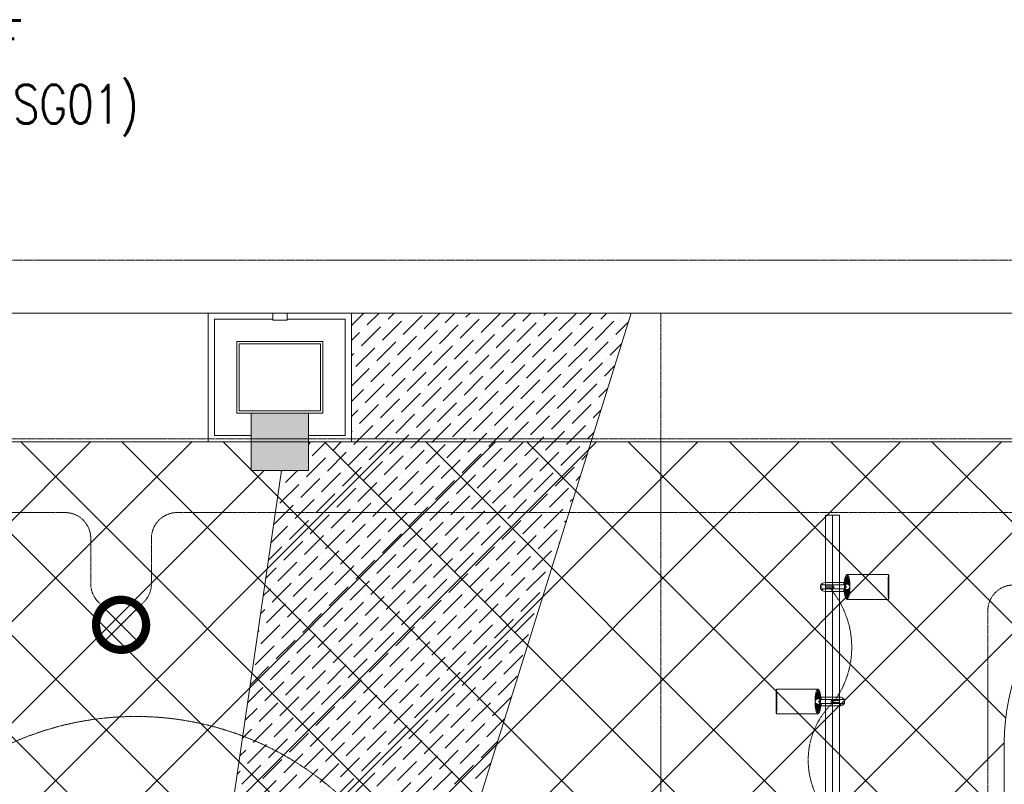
# Model space of a CAD drawing. Header units: millimetres. Extents: x 48523 to 84492, y -23473 to 14877.
# Tile 68 of 69: x 61011 to 64450, y 12184 to 14854. Entities that reach past the tile are written whole.
import ezdxf
from ezdxf import colors
from ezdxf.entities.mleader import LeaderData, LeaderLine
from ezdxf.math import Vec2, Vec3

# ---------------------------------------------------------------- set-up
doc = ezdxf.new("R2010")
doc.units = ezdxf.units.MM
doc.header["$MEASUREMENT"] = 0
doc.linetypes.add('HIDDENX2', pattern=[0.75, 0.5, -0.25])
doc.linetypes.add('RCP XREF$0$( Hidden )', pattern=[0.375, 0.25, -0.125])
doc.layers.get('0').update_dxf_attribs({"lineweight": 5})
doc.layers.add('A-LIGHT', color=1, linetype='Continuous', lineweight=5)
for name, color, linetype, lineweight, true_color in [('M-MEP-ELLG-CABLE', 7, 'HIDDENX2', 15, 0x055f91), ('M-MEP-ELLG-LIGHT', 5, 'Continuous', 15, 0x0000ff), ('RCP XREF$0$A-BULKHEAD', 9, 'Continuous', 0, 0x808080), ('RCP XREF$0$A-CEILING-01', 9, 'Continuous', 0, 0x808080), ('RCP XREF$0$A-CELING ELEMENT', 9, 'Continuous', 0, 0x808080), ('RCP XREF$0$A-CLMN P', 9, 'Continuous', 0, 0x808080), ('RCP XREF$0$A-FLOORING', 9, 'Continuous', 0, 0x808080), ('RCP XREF$0$A-Wall & Column', 9, 'Continuous', 0, 0x808080), ('RCP XREF$0$Column', 9, 'Continuous', 0, 0x808080), ('RCP XREF$0$XR-CP-DS$0$Level 24', 9, 'Continuous', 0, 0x808080)]:
    doc.layers.add(name, color=color, linetype=linetype, lineweight=lineweight, true_color=true_color)
doc.layers.add('T-Tags', color=7, linetype='Continuous')
doc.styles.add('SSP_Note', font='romans.shx', dxfattribs={"width": 0.8})

# ---------------------------------------------------------------- blocks, each defined once
blk = doc.blocks.new('RCP XREF')
at = {"layer": 'RCP XREF$0$A-Wall & Column', "lineweight": 0, "true_color": 0x808080}
h = blk.add_hatch(color=8, dxfattribs=at)
h.dxf.hatch_style = 1
h.paths.add_polyline_path([(11820, 13280), (12020, 13280), (12020, 13480), (11820, 13480)])
at = {"layer": 'RCP XREF$0$A-BULKHEAD', "color": 8, "lineweight": 0, "ltscale": 5, "true_color": 0x808080}
blk.add_line((14450, 9620), (14450, 12330), dxfattribs=at)
blk.add_arc((15200, 12330), 750, 90, 180, dxfattribs=at)
at = {"layer": 'RCP XREF$0$A-CEILING-01', "color": 8, "linetype": 'Continuous', "lineweight": 0, "true_color": 0x808080}
for p, q in [((1148.7, 3270), (11258.7, 13380)), ((1502.2, 3270), (11612.2, 13380)), ((2209.3, 3270), (12319.3, 13380)), ((2562.9, 3270), (12672.9, 13380)), ((2916.4, 3270), (13026.4, 13380)), ((4273.6, 3920), (13733.6, 13380)), ((4980.7, 3920), (14440.7, 13380)), ((5334.2, 3920), (14794.2, 13380)), ((5687.8, 3920), (15147.8, 13380)), ((6030, 6030), (13380, 13380)), ((14450, 8884.5), (9954.5, 13380)), ((14450, 9238.1), (10308.1, 13380)), ((14450, 9591.6), (10661.6, 13380)), ((14450, 9945.2), (11015.2, 13380)), ((14450, 10298.7), (11368.7, 13380)), ((11820, 13282.3), (11722.3, 13380)), ((12001.3, 11294.2), (14087.1, 13380)), ((14450, 11005.8), (12075.8, 13380)), ((14450, 11359.4), (12429.4, 13380)), ((14450, 11713), (12783, 13380)), ((14450, 12066.5), (13136.5, 13380)), ((14454.9, 12415.2), (13490.1, 13380)), ((14539.1, 12684.5), (13843.6, 13380)), ((14693.8, 12883.4), (14197.2, 13380)), ((1855.8, 3270), (11865.8, 13280)), ((14450, 10652.3), (11822.3, 13280)), ((6041.3, 3920), (14450, 12328.7))]:
    blk.add_line(p, q, dxfattribs=at)
at = {"layer": 'RCP XREF$0$A-CEILING-01', "color": 8, "lineweight": 0, "true_color": 0x808080}
for p, q in [((11820, 13380), (6090, 13380)), ((11820, 13280), (11820, 13380)), ((17350, 13380), (12020, 13380)), ((12020, 13380), (12020, 13280)), ((12020, 13280), (11820, 13280)), ((14450, 9620), (14450, 12330))]:
    blk.add_line(p, q, dxfattribs=at)
blk.add_arc((15200, 12330), 750, 90, 180, dxfattribs=at)
at = {"layer": 'RCP XREF$0$A-CELING ELEMENT', "color": 8, "linetype": 'RCP XREF$0$( Hidden )', "lineweight": 0, "ltscale": 10, "true_color": 0x808080}
for p, q in [((4048, 13830), (13250, 13830)), ((13250, 13830), (13250, 9188.2))]:
    blk.add_line(p, q, dxfattribs=at)
at = {"layer": 'RCP XREF$0$A-CELING ELEMENT', "color": 8, "lineweight": 0, "true_color": 0x808080}
for p, q in [((11619.3, 8927.6), (13146.8, 13830)), ((11300.2, 8999.2), (11925.2, 13280))]:
    blk.add_line(p, q, dxfattribs=at)
at = {"layer": 'RCP XREF$0$A-CELING ELEMENT', "color": 8, "linetype": 'Continuous', "lineweight": 0, "true_color": 0x808080, "transparency": 33554687}
for p, q in [((12170, 13786.6), (12213.4, 13830)), ((12225.1, 13788.6), (12266.5, 13830)), ((12298, 13808.5), (12319.5, 13830)), ((12370.9, 13828.4), (12372.5, 13830)), ((12423.9, 13775.3), (12478.6, 13830)), ((12496.9, 13795.2), (12531.6, 13830)), ((12569.8, 13815.1), (12584.7, 13830)), ((12622.8, 13762.1), (12689.1, 13828.4)), ((12695.7, 13782), (12743.8, 13830)), ((12768.7, 13801.8), (12796.8, 13830)), ((12841.6, 13821.7), (12849.8, 13830)), ((12894.6, 13768.7), (12955.9, 13830)), ((12901.2, 13828.4), (12901.2, 13828.4)), ((12967.5, 13788.6), (13008.9, 13830)), ((13040.4, 13808.5), (13062, 13830)), ((13113.4, 13828.4), (13115, 13830)), ((12278.1, 13735.6), (12344.4, 13801.8)), ((12284.7, 13795.2), (12284.7, 13795.2)), ((12351, 13755.4), (12417.3, 13821.7)), ((12357.6, 13815.1), (12357.6, 13815.1)), ((12477, 13722.3), (12543.3, 13788.6)), ((12549.9, 13742.2), (12616.2, 13808.5)), ((12556.5, 13801.8), (12556.5, 13801.8)), ((12629.4, 13821.7), (12629.4, 13821.7)), ((12748.8, 13728.9), (12815.1, 13795.2)), ((12755.4, 13788.6), (12755.4, 13788.6)), ((12821.7, 13748.8), (12888, 13815.1)), ((12828.3, 13808.5), (12828.3, 13808.5)), ((13020.6, 13735.6), (13086.9, 13801.8)), ((13027.2, 13795.2), (13027.2, 13795.2)), ((13093.5, 13755.4), (13137.2, 13799.2)), ((13100.1, 13815.1), (13100.1, 13815.1)), ((12170, 13733.5), (12198.6, 13762.1)), ((12205.2, 13715.7), (12271.5, 13782)), ((12211.8, 13775.3), (12211.8, 13775.3)), ((12404.1, 13702.4), (12470.3, 13768.7)), ((12410.7, 13762.1), (12410.7, 13762.1)), ((12483.6, 13782), (12483.6, 13782)), ((12602.9, 13689.2), (12669.2, 13755.4)), ((12675.8, 13709), (12742.1, 13775.3)), ((12682.5, 13768.7), (12682.5, 13768.7)), ((12874.7, 13695.8), (12941, 13762.1)), ((12881.4, 13755.4), (12881.4, 13755.4)), ((12947.6, 13715.7), (13013.9, 13782)), ((12954.3, 13775.3), (12954.3, 13775.3)), ((12258.2, 13662.6), (12324.5, 13728.9)), ((12264.8, 13722.3), (12264.8, 13722.3)), ((12331.1, 13682.5), (12397.4, 13748.8)), ((12337.8, 13742.2), (12337.8, 13742.2)), ((12530, 13669.3), (12596.3, 13735.6)), ((12536.6, 13728.9), (12536.6, 13728.9)), ((12609.6, 13748.8), (12609.6, 13748.8)), ((12728.9, 13656), (12795.2, 13722.3)), ((12801.8, 13675.9), (12868.1, 13742.2)), ((12808.4, 13735.6), (12808.4, 13735.6)), ((13000.7, 13662.6), (13067, 13728.9)), ((13007.3, 13722.3), (13007.3, 13722.3)), ((13073.6, 13682.5), (13113.2, 13722.1)), ((13080.2, 13742.2), (13080.2, 13742.2)), ((12170, 13680.5), (12178.7, 13689.2)), ((12185.3, 13642.7), (12251.6, 13709)), ((12191.9, 13702.4), (12191.9, 13702.4)), ((12384.2, 13629.5), (12450.5, 13695.8)), ((12390.8, 13689.2), (12390.8, 13689.2)), ((12457.1, 13649.4), (12523.4, 13715.7)), ((12463.7, 13709), (12463.7, 13709)), ((12656, 13636.1), (12722.3, 13702.4)), ((12662.6, 13695.8), (12662.6, 13695.8)), ((12735.5, 13715.7), (12735.5, 13715.7)), ((12854.8, 13622.9), (12921.1, 13689.2)), ((12927.8, 13642.7), (12994, 13709)), ((12934.4, 13702.4), (12934.4, 13702.4)), ((12238.3, 13589.7), (12304.6, 13656)), ((12311.2, 13609.6), (12377.5, 13675.9)), ((12317.9, 13669.3), (12317.9, 13669.3)), ((12510.1, 13596.3), (12576.4, 13662.6)), ((12516.7, 13656), (12516.7, 13656)), ((12583, 13616.2), (12649.3, 13682.5)), ((12589.7, 13675.9), (12589.7, 13675.9)), ((12781.9, 13603), (12848.2, 13669.3)), ((12788.5, 13662.6), (12788.5, 13662.6)), ((12861.5, 13682.5), (12861.5, 13682.5)), ((12980.8, 13589.7), (13047.1, 13656)), ((13060.3, 13669.3), (13060.3, 13669.3)), ((12170, 13574.4), (12231.7, 13636.1)), ((12172, 13629.5), (12172, 13629.5)), ((12245, 13649.4), (12245, 13649.4)), ((12364.3, 13556.6), (12430.6, 13622.9)), ((12437.2, 13576.5), (12503.5, 13642.7)), ((12443.8, 13636.1), (12443.8, 13636.1)), ((12636.1, 13563.2), (12702.4, 13629.5)), ((12642.7, 13622.9), (12642.7, 13622.9)), ((12709, 13583.1), (12775.3, 13649.4)), ((12715.6, 13642.7), (12715.6, 13642.7)), ((12907.9, 13569.8), (12974.2, 13636.1)), ((12914.5, 13629.5), (12914.5, 13629.5)), ((12987.4, 13649.4), (12987.4, 13649.4)), ((13053.7, 13609.6), (13089.2, 13645.1)), ((12218.4, 13516.8), (12284.7, 13583.1)), ((12291.4, 13536.7), (12357.6, 13603)), ((12298, 13596.3), (12298, 13596.3)), ((12370.9, 13616.2), (12370.9, 13616.2)), ((12490.2, 13523.4), (12556.5, 13589.7)), ((12496.9, 13583.1), (12496.9, 13583.1)), ((12563.2, 13543.3), (12629.4, 13609.6)), ((12569.8, 13603), (12569.8, 13603)), ((12762, 13530.1), (12828.3, 13596.3)), ((12768.7, 13589.7), (12768.7, 13589.7)), ((12834.9, 13549.9), (12901.2, 13616.2)), ((12841.6, 13609.6), (12841.6, 13609.6)), ((12960.9, 13516.8), (13027.2, 13583.1)), ((13040.4, 13596.3), (13040.4, 13596.3)), ((12170, 13521.4), (12211.8, 13563.2)), ((12225.1, 13576.5), (12225.1, 13576.5)), ((12344.4, 13483.6), (12410.7, 13549.9)), ((12417.3, 13503.5), (12483.6, 13569.8)), ((12423.9, 13563.2), (12423.9, 13563.2)), ((12616.2, 13490.3), (12682.5, 13556.6)), ((12622.8, 13549.9), (12622.8, 13549.9)), ((12689.1, 13510.2), (12755.4, 13576.5)), ((12695.7, 13569.8), (12695.7, 13569.8)), ((12888, 13496.9), (12954.3, 13563.2)), ((12894.6, 13556.6), (12894.6, 13556.6)), ((12967.5, 13576.5), (12967.5, 13576.5)), ((13033.8, 13536.7), (13065.2, 13568)), ((12271.5, 13463.8), (12337.8, 13530.1)), ((12278.1, 13523.4), (12278.1, 13523.4)), ((12351, 13543.3), (12351, 13543.3)), ((12470.3, 13450.5), (12536.6, 13516.8)), ((12543.3, 13470.4), (12609.6, 13536.7)), ((12549.9, 13530.1), (12549.9, 13530.1)), ((12742.1, 13457.1), (12808.4, 13523.4)), ((12748.8, 13516.8), (12748.8, 13516.8)), ((12815.1, 13477), (12881.4, 13543.3)), ((12821.7, 13536.7), (12821.7, 13536.7)), ((13020.6, 13523.4), (13020.6, 13523.4)), ((12170, 13468.4), (12191.9, 13490.3)), ((12198.6, 13443.9), (12264.8, 13510.2)), ((12205.2, 13503.5), (12205.2, 13503.5)), ((12397.4, 13430.6), (12463.7, 13496.9)), ((12404.1, 13490.3), (12404.1, 13490.3)), ((12477, 13510.2), (12477, 13510.2)), ((12596.3, 13417.4), (12662.6, 13483.6)), ((12669.2, 13437.2), (12735.5, 13503.5)), ((12675.8, 13496.9), (12675.8, 13496.9)), ((12868.1, 13424), (12934.4, 13490.3)), ((12874.7, 13483.6), (12874.7, 13483.6)), ((12941, 13443.9), (13007.3, 13510.2)), ((12947.6, 13503.5), (12947.6, 13503.5)), ((13013.9, 13463.8), (13041.2, 13491)), ((12251.6, 13390.8), (12317.9, 13457.1)), ((12258.2, 13450.5), (12258.2, 13450.5)), ((12324.5, 13410.7), (12390.8, 13477)), ((12331.1, 13470.4), (12331.1, 13470.4)), ((12523.4, 13397.5), (12589.7, 13463.8)), ((12530, 13457.1), (12530, 13457.1)), ((12602.9, 13477), (12602.9, 13477)), ((12722.3, 13384.2), (12788.5, 13450.5)), ((12795.2, 13404.1), (12861.5, 13470.4)), ((12801.8, 13463.8), (12801.8, 13463.8)), ((13000.7, 13450.5), (13000.7, 13450.5)), ((12170, 13415.3), (12172, 13417.4)), ((12178.7, 13371), (12245, 13437.2)), ((12185.3, 13430.6), (12185.3, 13430.6)), ((12377.5, 13357.7), (12443.8, 13424)), ((12384.2, 13417.4), (12384.2, 13417.4)), ((12450.5, 13377.6), (12516.7, 13443.9)), ((12457.1, 13437.2), (12457.1, 13437.2)), ((12576.4, 13344.4), (12642.7, 13410.7)), ((12649.3, 13364.3), (12715.6, 13430.6)), ((12656, 13424), (12656, 13424)), ((12728.9, 13443.9), (12728.9, 13443.9)), ((12848.2, 13351.1), (12914.5, 13417.4)), ((12854.8, 13410.7), (12854.8, 13410.7)), ((12921.1, 13371), (12987.4, 13437.2)), ((12927.8, 13430.6), (12927.8, 13430.6)), ((12994, 13390.8), (13017.2, 13414)), ((12020, 13371.4), (12026.2, 13377.6)), ((12032.8, 13331.2), (12081.6, 13380)), ((12105.7, 13351.1), (12134.7, 13380)), ((12231.7, 13317.9), (12298, 13384.2)), ((12238.3, 13377.6), (12238.3, 13377.6)), ((12304.6, 13337.8), (12370.9, 13404.1)), ((12311.2, 13397.5), (12311.2, 13397.5)), ((12503.5, 13324.6), (12569.8, 13390.8)), ((12510.1, 13384.2), (12510.1, 13384.2)), ((12583, 13404.1), (12583, 13404.1)), ((12702.4, 13311.3), (12768.7, 13377.6)), ((12775.3, 13331.2), (12841.6, 13397.5)), ((12781.9, 13390.8), (12781.9, 13390.8)), ((12980.8, 13377.6), (12980.8, 13377.6)), ((12085.9, 13278.1), (12152.1, 13344.4)), ((12158.8, 13298), (12225.1, 13364.3)), ((12165.4, 13357.7), (12165.4, 13357.7)), ((12357.6, 13284.8), (12423.9, 13351.1)), ((12364.3, 13344.4), (12364.3, 13344.4)), ((12430.6, 13304.7), (12496.9, 13371)), ((12437.2, 13364.3), (12437.2, 13364.3)), ((12629.4, 13291.4), (12695.7, 13357.7)), ((12636.1, 13351.1), (12636.1, 13351.1)), ((12709, 13371), (12709, 13371)), ((12828.3, 13278.1), (12894.6, 13344.4)), ((12901.2, 13298), (12967.5, 13364.3)), ((12907.9, 13357.7), (12907.9, 13357.7)), ((12012.9, 13258.3), (12079.2, 13324.6)), ((12092.5, 13337.8), (12092.5, 13337.8)), ((12211.8, 13245), (12278.1, 13311.3)), ((12284.7, 13264.9), (12351, 13331.2)), ((12291.4, 13324.6), (12291.4, 13324.6)), ((12483.6, 13251.6), (12549.9, 13317.9)), ((12490.2, 13311.3), (12490.2, 13311.3)), ((12556.5, 13271.5), (12622.8, 13337.8)), ((12563.2, 13331.2), (12563.2, 13331.2)), ((12755.4, 13258.3), (12821.7, 13324.6)), ((12762, 13317.9), (12762, 13317.9)), ((12834.9, 13337.8), (12834.9, 13337.8)), ((12974.2, 13317.9), (12993.2, 13336.9)), ((11924.6, 13276), (11928.6, 13280)), ((11940, 13238.4), (11981.6, 13280)), ((12138.9, 13225.1), (12205.2, 13291.4)), ((12145.5, 13284.8), (12145.5, 13284.8)), ((12218.4, 13304.7), (12218.4, 13304.7)), ((12337.8, 13211.9), (12404.1, 13278.1)), ((12410.7, 13231.7), (12477, 13298)), ((12417.3, 13291.4), (12417.3, 13291.4)), ((12609.6, 13218.5), (12675.8, 13284.8)), ((12616.2, 13278.1), (12616.2, 13278.1)), ((12682.5, 13238.4), (12748.8, 13304.7)), ((12689.1, 13298), (12689.1, 13298)), ((12881.4, 13225.1), (12947.6, 13291.4)), ((12888, 13284.8), (12888, 13284.8)), ((12960.9, 13304.7), (12960.9, 13304.7)), ((11993, 13185.3), (12059.3, 13251.6)), ((11999.7, 13245), (11999.7, 13245)), ((12066, 13205.2), (12132.3, 13271.5)), ((12072.6, 13264.9), (12072.6, 13264.9)), ((12264.8, 13192), (12331.1, 13258.3)), ((12271.5, 13251.6), (12271.5, 13251.6)), ((12344.4, 13271.5), (12344.4, 13271.5)), ((12463.7, 13178.7), (12530, 13245)), ((12536.6, 13198.6), (12602.9, 13264.9)), ((12543.3, 13258.3), (12543.3, 13258.3)), ((12735.5, 13185.3), (12801.8, 13251.6)), ((12742.1, 13245), (12742.1, 13245)), ((12808.4, 13205.2), (12874.7, 13271.5)), ((12815.1, 13264.9), (12815.1, 13264.9)), ((12954.3, 13245), (12969.2, 13259.9)), ((11920.1, 13165.5), (11986.4, 13231.7)), ((11926.8, 13225.1), (11926.8, 13225.1)), ((12119, 13152.2), (12185.3, 13218.5)), ((12125.6, 13211.9), (12125.6, 13211.9)), ((12191.9, 13172.1), (12258.2, 13238.4)), ((12198.6, 13231.7), (12198.6, 13231.7)), ((12317.9, 13138.9), (12384.2, 13205.2)), ((12390.8, 13158.8), (12457.1, 13225.1)), ((12397.4, 13218.5), (12397.4, 13218.5)), ((12470.3, 13238.4), (12470.3, 13238.4)), ((12589.7, 13145.6), (12656, 13211.9)), ((12596.3, 13205.2), (12596.3, 13205.2)), ((12662.6, 13165.5), (12728.9, 13231.7)), ((12669.2, 13225.1), (12669.2, 13225.1)), ((12861.5, 13152.2), (12927.8, 13218.5)), ((12868.1, 13211.9), (12868.1, 13211.9)), ((12941, 13231.7), (12941, 13231.7)), ((11973.2, 13112.4), (12039.5, 13178.7)), ((11979.8, 13172.1), (11979.8, 13172.1)), ((12046.1, 13132.3), (12112.4, 13198.6)), ((12052.7, 13192), (12052.7, 13192)), ((12245, 13119), (12311.2, 13185.3)), ((12251.6, 13178.7), (12251.6, 13178.7)), ((12324.5, 13198.6), (12324.5, 13198.6)), ((12443.8, 13105.8), (12510.1, 13172.1)), ((12516.7, 13125.7), (12583, 13192)), ((12523.4, 13185.3), (12523.4, 13185.3)), ((12715.6, 13112.4), (12781.9, 13178.7)), ((12722.3, 13172.1), (12722.3, 13172.1)), ((12788.5, 13132.3), (12854.8, 13198.6)), ((12795.2, 13192), (12795.2, 13192)), ((12934.4, 13172.1), (12945.2, 13182.9)), ((11900.2, 13092.5), (11966.5, 13158.8)), ((11906.9, 13152.2), (11906.9, 13152.2)), ((12099.1, 13079.3), (12165.4, 13145.6)), ((12105.7, 13138.9), (12105.7, 13138.9)), ((12172, 13099.2), (12238.3, 13165.5)), ((12178.7, 13158.8), (12178.7, 13158.8)), ((12370.9, 13085.9), (12437.2, 13152.2)), ((12377.5, 13145.6), (12377.5, 13145.6)), ((12450.5, 13165.5), (12450.5, 13165.5)), ((12569.8, 13072.6), (12636.1, 13138.9)), ((12642.7, 13092.5), (12709, 13158.8)), ((12649.3, 13152.2), (12649.3, 13152.2)), ((12841.6, 13079.3), (12907.9, 13145.6)), ((12848.2, 13138.9), (12848.2, 13138.9)), ((12921.1, 13158.8), (12921.1, 13158.8)), ((11953.3, 13039.5), (12019.6, 13105.8)), ((12026.2, 13059.4), (12092.5, 13125.7)), ((12032.8, 13119), (12032.8, 13119)), ((12225.1, 13046.1), (12291.4, 13112.4)), ((12231.7, 13105.8), (12231.7, 13105.8)), ((12298, 13066), (12364.3, 13132.3)), ((12304.6, 13125.7), (12304.6, 13125.7)), ((12496.9, 13052.8), (12563.2, 13119)), ((12503.5, 13112.4), (12503.5, 13112.4)), ((12576.4, 13132.3), (12576.4, 13132.3)), ((12695.7, 13039.5), (12762, 13105.8)), ((12768.7, 13059.4), (12834.9, 13125.7)), ((12775.3, 13119), (12775.3, 13119)), ((12914.5, 13099.2), (12921.2, 13105.8)), ((11888.3, 13027.6), (11946.6, 13085.9)), ((11959.9, 13099.2), (11959.9, 13099.2)), ((12079.2, 13006.4), (12145.5, 13072.6)), ((12152.1, 13026.2), (12218.4, 13092.5)), ((12158.8, 13085.9), (12158.8, 13085.9)), ((12351, 13013), (12417.3, 13079.3)), ((12357.6, 13072.6), (12357.6, 13072.6)), ((12423.9, 13032.9), (12490.2, 13099.2)), ((12430.6, 13092.5), (12430.6, 13092.5)), ((12622.8, 13019.6), (12689.1, 13085.9)), ((12629.4, 13079.3), (12629.4, 13079.3)), ((12702.4, 13099.2), (12702.4, 13099.2)), ((12821.7, 13006.4), (12888, 13072.6)), ((12901.2, 13085.9), (12901.2, 13085.9)), ((11933.4, 12966.6), (11999.7, 13032.9)), ((12006.3, 12986.5), (12072.6, 13052.8)), ((12012.9, 13046.1), (12012.9, 13046.1)), ((12085.9, 13066), (12085.9, 13066)), ((12205.2, 12973.2), (12271.5, 13039.5)), ((12211.8, 13032.9), (12211.8, 13032.9)), ((12278.1, 12993.1), (12344.4, 13059.4)), ((12284.7, 13052.8), (12284.7, 13052.8)), ((12477, 12979.8), (12543.3, 13046.1)), ((12483.6, 13039.5), (12483.6, 13039.5)), ((12549.9, 12999.7), (12616.2, 13066)), ((12556.5, 13059.4), (12556.5, 13059.4)), ((12675.8, 12966.6), (12742.1, 13032.9)), ((12748.8, 12986.5), (12815.1, 13052.8)), ((12755.4, 13046.1), (12755.4, 13046.1)), ((12828.3, 13066), (12828.3, 13066)), ((11879.3, 12965.5), (11926.8, 13013)), ((11940, 13026.2), (11940, 13026.2)), ((12059.3, 12933.4), (12125.6, 12999.7)), ((12132.3, 12953.3), (12198.6, 13019.6)), ((12138.9, 13013), (12138.9, 13013)), ((12331.1, 12940.1), (12397.4, 13006.4)), ((12337.8, 12999.7), (12337.8, 12999.7)), ((12404.1, 12959.9), (12470.3, 13026.2)), ((12410.7, 13019.6), (12410.7, 13019.6)), ((12602.9, 12946.7), (12669.2, 13013)), ((12609.6, 13006.4), (12609.6, 13006.4)), ((12682.5, 13026.2), (12682.5, 13026.2)), ((12801.8, 12933.4), (12868.1, 12999.7)), ((12881.4, 13013), (12881.4, 13013)), ((12894.6, 13026.2), (12897.2, 13028.8)), ((11986.4, 12913.5), (12052.7, 12979.8)), ((11993, 12973.2), (11993, 12973.2)), ((12066, 12993.1), (12066, 12993.1)), ((12185.3, 12900.3), (12251.6, 12966.6)), ((12258.2, 12920.2), (12324.5, 12986.5)), ((12264.8, 12979.8), (12264.8, 12979.8)), ((12457.1, 12906.9), (12523.4, 12973.2)), ((12463.7, 12966.6), (12463.7, 12966.6)), ((12530, 12926.8), (12596.3, 12993.1)), ((12536.6, 12986.5), (12536.6, 12986.5)), ((12728.9, 12913.5), (12795.2, 12979.8)), ((12735.5, 12973.2), (12735.5, 12973.2)), ((12808.4, 12993.1), (12808.4, 12993.1)), ((11870.2, 12903.4), (11906.9, 12940.1)), ((11913.5, 12893.7), (11979.8, 12959.9)), ((11920.1, 12953.3), (11920.1, 12953.3)), ((12112.4, 12880.4), (12178.7, 12946.7)), ((12119, 12940.1), (12119, 12940.1)), ((12191.9, 12959.9), (12191.9, 12959.9)), ((12311.2, 12867.1), (12377.5, 12933.4)), ((12384.2, 12887), (12450.5, 12953.3)), ((12390.8, 12946.7), (12390.8, 12946.7)), ((12583, 12873.8), (12649.3, 12940.1)), ((12589.7, 12933.4), (12589.7, 12933.4)), ((12656, 12893.7), (12722.3, 12959.9)), ((12662.6, 12953.3), (12662.6, 12953.3)), ((12861.5, 12940.1), (12861.5, 12940.1)), ((11966.5, 12840.6), (12032.8, 12906.9)), ((11973.2, 12900.3), (11973.2, 12900.3)), ((12039.5, 12860.5), (12105.7, 12926.8)), ((12046.1, 12920.2), (12046.1, 12920.2)), ((12238.3, 12847.3), (12304.6, 12913.5)), ((12245, 12906.9), (12245, 12906.9)), ((12317.9, 12926.8), (12317.9, 12926.8)), ((12437.2, 12834), (12503.5, 12900.3)), ((12510.1, 12853.9), (12576.4, 12920.2)), ((12516.7, 12913.5), (12516.7, 12913.5)), ((12709, 12840.6), (12775.3, 12906.9)), ((12715.6, 12900.3), (12715.6, 12900.3)), ((12781.9, 12860.5), (12848.2, 12926.8)), ((12788.5, 12920.2), (12788.5, 12920.2)), ((11861.1, 12841.3), (11887, 12867.1)), ((11893.6, 12820.7), (11959.9, 12887)), ((11900.2, 12880.4), (11900.2, 12880.4)), ((12092.5, 12807.5), (12158.8, 12873.8)), ((12099.1, 12867.1), (12099.1, 12867.1)), ((12165.4, 12827.4), (12231.7, 12893.7)), ((12172, 12887), (12172, 12887)), ((12291.4, 12794.2), (12357.6, 12860.5)), ((12364.3, 12814.1), (12430.6, 12880.4)), ((12370.9, 12873.8), (12370.9, 12873.8)), ((12443.8, 12893.7), (12443.8, 12893.7)), ((12563.2, 12800.8), (12629.4, 12867.1)), ((12569.8, 12860.5), (12569.8, 12860.5)), ((12636.1, 12820.7), (12702.4, 12887)), ((12642.7, 12880.4), (12642.7, 12880.4)), ((12841.6, 12867.1), (12841.6, 12867.1)), ((11946.6, 12767.7), (12012.9, 12834)), ((11953.3, 12827.4), (11953.3, 12827.4)), ((12019.6, 12787.6), (12085.9, 12853.9)), ((12026.2, 12847.3), (12026.2, 12847.3)), ((12218.4, 12774.3), (12284.7, 12840.6)), ((12225.1, 12834), (12225.1, 12834)), ((12298, 12853.9), (12298, 12853.9)), ((12417.3, 12761.1), (12483.6, 12827.4)), ((12490.2, 12781), (12556.5, 12847.3)), ((12496.9, 12840.6), (12496.9, 12840.6)), ((12689.1, 12767.7), (12755.4, 12834)), ((12695.7, 12827.4), (12695.7, 12827.4)), ((12762, 12787.6), (12828.3, 12853.9)), ((12768.7, 12847.3), (12768.7, 12847.3)), ((11852.1, 12779.2), (11867.1, 12794.2)), ((11873.7, 12747.8), (11940, 12814.1)), ((11880.4, 12807.5), (11880.4, 12807.5)), ((12072.6, 12734.6), (12138.9, 12800.8)), ((12079.2, 12794.2), (12079.2, 12794.2)), ((12145.5, 12754.4), (12211.8, 12820.7)), ((12152.1, 12814.1), (12152.1, 12814.1)), ((12344.4, 12741.2), (12410.7, 12807.5)), ((12351, 12800.8), (12351, 12800.8)), ((12423.9, 12820.7), (12423.9, 12820.7)), ((12543.3, 12727.9), (12609.6, 12794.2)), ((12616.2, 12747.8), (12682.5, 12814.1)), ((12622.8, 12807.5), (12622.8, 12807.5)), ((12821.7, 12794.2), (12821.7, 12794.2)), ((11926.8, 12694.8), (11993, 12761.1)), ((11999.7, 12714.7), (12066, 12781)), ((12006.3, 12774.3), (12006.3, 12774.3)), ((12198.6, 12701.4), (12264.8, 12767.7)), ((12205.2, 12761.1), (12205.2, 12761.1)), ((12271.5, 12721.3), (12337.8, 12787.6)), ((12278.1, 12781), (12278.1, 12781)), ((12470.3, 12708), (12536.6, 12774.3)), ((12477, 12767.7), (12477, 12767.7)), ((12549.9, 12787.6), (12549.9, 12787.6)), ((12669.2, 12694.8), (12735.5, 12761.1)), ((12742.1, 12714.7), (12808.4, 12781)), ((12748.8, 12774.3), (12748.8, 12774.3)), ((11853.8, 12674.9), (11920.1, 12741.2)), ((11860.5, 12734.6), (11860.5, 12734.6)), ((11933.4, 12754.4), (11933.4, 12754.4)), ((12052.7, 12661.6), (12119, 12727.9)), ((12125.6, 12681.5), (12191.9, 12747.8)), ((12132.3, 12741.2), (12132.3, 12741.2)), ((12324.5, 12668.3), (12390.8, 12734.6)), ((12331.1, 12727.9), (12331.1, 12727.9)), ((12397.4, 12688.2), (12463.7, 12754.4)), ((12404.1, 12747.8), (12404.1, 12747.8)), ((12596.3, 12674.9), (12662.6, 12741.2)), ((12602.9, 12734.6), (12602.9, 12734.6)), ((12675.8, 12754.4), (12675.8, 12754.4)), ((11843, 12717.1), (11847.2, 12721.3)), ((11979.8, 12641.8), (12046.1, 12708)), ((11986.4, 12701.4), (11986.4, 12701.4)), ((12059.3, 12721.3), (12059.3, 12721.3)), ((12178.7, 12628.5), (12245, 12694.8)), ((12251.6, 12648.4), (12317.9, 12714.7)), ((12258.2, 12708), (12258.2, 12708)), ((12450.5, 12635.1), (12516.7, 12701.4)), ((12457.1, 12694.8), (12457.1, 12694.8)), ((12523.4, 12655), (12589.7, 12721.3)), ((12530, 12714.7), (12530, 12714.7)), ((12722.3, 12641.8), (12788.5, 12708)), ((12728.9, 12701.4), (12728.9, 12701.4)), ((11833.9, 12602), (11900.2, 12668.3)), ((11840.6, 12661.6), (11840.6, 12661.6)), ((11906.9, 12621.9), (11973.2, 12688.2)), ((11913.5, 12681.5), (11913.5, 12681.5)), ((12032.8, 12588.7), (12099.1, 12655)), ((12105.7, 12608.6), (12172, 12674.9)), ((12112.4, 12668.3), (12112.4, 12668.3)), ((12185.3, 12688.2), (12185.3, 12688.2)), ((12304.6, 12595.3), (12370.9, 12661.6)), ((12311.2, 12655), (12311.2, 12655)), ((12377.5, 12615.2), (12443.8, 12681.5)), ((12384.2, 12674.9), (12384.2, 12674.9)), ((12576.4, 12602), (12642.7, 12668.3)), ((12583, 12661.6), (12583, 12661.6)), ((12649.3, 12621.9), (12715.6, 12688.2)), ((12656, 12681.5), (12656, 12681.5)), ((11959.9, 12568.8), (12026.2, 12635.1)), ((11966.5, 12628.5), (11966.5, 12628.5)), ((12039.5, 12648.4), (12039.5, 12648.4)), ((12158.8, 12555.6), (12225.1, 12621.9)), ((12231.7, 12575.5), (12298, 12641.8)), ((12238.3, 12635.1), (12238.3, 12635.1)), ((12430.6, 12562.2), (12496.9, 12628.5)), ((12437.2, 12621.9), (12437.2, 12621.9)), ((12503.5, 12582.1), (12569.8, 12648.4)), ((12510.1, 12641.8), (12510.1, 12641.8)), ((12702.4, 12568.8), (12768.7, 12635.1)), ((12709, 12628.5), (12709, 12628.5)), ((11815.8, 12530.8), (11880.4, 12595.3)), ((11887, 12548.9), (11953.3, 12615.2)), ((11893.6, 12608.6), (11893.6, 12608.6)), ((12085.9, 12535.7), (12152.1, 12602)), ((12092.5, 12595.3), (12092.5, 12595.3)), ((12165.4, 12615.2), (12165.4, 12615.2)), ((12284.7, 12522.4), (12351, 12588.7)), ((12357.6, 12542.3), (12423.9, 12608.6)), ((12364.3, 12602), (12364.3, 12602)), ((12556.5, 12529.1), (12622.8, 12595.3)), ((12563.2, 12588.7), (12563.2, 12588.7)), ((12629.4, 12548.9), (12695.7, 12615.2)), ((12636.1, 12608.6), (12636.1, 12608.6)), ((11940, 12495.9), (12006.3, 12562.2)), ((11946.6, 12555.6), (11946.6, 12555.6)), ((12012.9, 12515.8), (12079.2, 12582.1)), ((12019.6, 12575.5), (12019.6, 12575.5)), ((12211.8, 12502.5), (12278.1, 12568.8)), ((12218.4, 12562.2), (12218.4, 12562.2)), ((12291.4, 12582.1), (12291.4, 12582.1)), ((12410.7, 12489.3), (12477, 12555.6)), ((12483.6, 12509.2), (12549.9, 12575.5)), ((12490.2, 12568.8), (12490.2, 12568.8)), ((12682.5, 12495.9), (12748.8, 12562.2)), ((12689.1, 12555.6), (12689.1, 12555.6)), ((11806.7, 12468.7), (11860.5, 12522.4)), ((11867.1, 12476), (11933.4, 12542.3)), ((11873.7, 12535.7), (11873.7, 12535.7)), ((12066, 12462.8), (12132.3, 12529.1)), ((12072.6, 12522.4), (12072.6, 12522.4)), ((12138.9, 12482.7), (12205.2, 12548.9)), ((12145.5, 12542.3), (12145.5, 12542.3)), ((12337.8, 12469.4), (12404.1, 12535.7)), ((12344.4, 12529.1), (12344.4, 12529.1)), ((12417.3, 12548.9), (12417.3, 12548.9)), ((12536.6, 12456.1), (12602.9, 12522.4)), ((12609.6, 12476), (12675.8, 12542.3)), ((12616.2, 12535.7), (12616.2, 12535.7)), ((11920.1, 12423), (11986.4, 12489.3)), ((11926.8, 12482.7), (11926.8, 12482.7)), ((11993, 12442.9), (12059.3, 12509.2)), ((11999.7, 12502.5), (11999.7, 12502.5)), ((12191.9, 12429.6), (12258.2, 12495.9)), ((12198.6, 12489.3), (12198.6, 12489.3)), ((12264.8, 12449.5), (12331.1, 12515.8)), ((12271.5, 12509.2), (12271.5, 12509.2)), ((12390.8, 12416.4), (12457.1, 12482.7)), ((12463.7, 12436.2), (12530, 12502.5)), ((12470.3, 12495.9), (12470.3, 12495.9)), ((12543.3, 12515.8), (12543.3, 12515.8)), ((12662.6, 12423), (12728.9, 12489.3)), ((12669.2, 12482.7), (12669.2, 12482.7)), ((11797.7, 12406.6), (11840.6, 12449.5)), ((11847.2, 12403.1), (11913.5, 12469.4)), ((11853.8, 12462.8), (11853.8, 12462.8)), ((12046.1, 12389.8), (12112.4, 12456.1)), ((12052.7, 12449.5), (12052.7, 12449.5)), ((12119, 12409.7), (12185.3, 12476)), ((12125.6, 12469.4), (12125.6, 12469.4)), ((12317.9, 12396.5), (12384.2, 12462.8)), ((12324.5, 12456.1), (12324.5, 12456.1)), ((12397.4, 12476), (12397.4, 12476)), ((12516.7, 12383.2), (12583, 12449.5)), ((12589.7, 12403.1), (12656, 12469.4)), ((12596.3, 12462.8), (12596.3, 12462.8)), ((11900.2, 12350.1), (11966.5, 12416.4)), ((11973.2, 12370), (12039.5, 12436.2)), ((11979.8, 12429.6), (11979.8, 12429.6)), ((12172, 12356.7), (12238.3, 12423)), ((12178.7, 12416.4), (12178.7, 12416.4)), ((12245, 12376.6), (12311.2, 12442.9)), ((12251.6, 12436.2), (12251.6, 12436.2)), ((12443.8, 12363.3), (12510.1, 12429.6)), ((12450.5, 12423), (12450.5, 12423)), ((12523.4, 12442.9), (12523.4, 12442.9)), ((11827.3, 12330.2), (11893.6, 12396.5)), ((11833.9, 12389.8), (11833.9, 12389.8)), ((11906.9, 12409.7), (11906.9, 12409.7)), ((12026.2, 12316.9), (12092.5, 12383.2)), ((12099.1, 12336.8), (12165.4, 12403.1)), ((12105.7, 12396.5), (12105.7, 12396.5)), ((12298, 12323.6), (12364.3, 12389.8)), ((12304.6, 12383.2), (12304.6, 12383.2)), ((12370.9, 12343.4), (12437.2, 12409.7)), ((12377.5, 12403.1), (12377.5, 12403.1)), ((12569.8, 12330.2), (12636.1, 12396.5)), ((12576.4, 12389.8), (12576.4, 12389.8)), ((12642.7, 12350.1), (12705.1, 12412.5)), ((12649.3, 12409.7), (12649.3, 12409.7)), ((11788.6, 12344.5), (11820.7, 12376.6)), ((11953.3, 12297), (12019.6, 12363.3)), ((11959.9, 12356.7), (11959.9, 12356.7)), ((12032.8, 12376.6), (12032.8, 12376.6)), ((12152.1, 12283.8), (12218.4, 12350.1)), ((12225.1, 12303.7), (12291.4, 12370)), ((12231.7, 12363.3), (12231.7, 12363.3)), ((12423.9, 12290.4), (12490.2, 12356.7)), ((12430.6, 12350.1), (12430.6, 12350.1)), ((12496.9, 12310.3), (12563.2, 12376.6)), ((12503.5, 12370), (12503.5, 12370)), ((11807.4, 12257.3), (11873.7, 12323.6)), ((11814.1, 12316.9), (11814.1, 12316.9)), ((11880.4, 12277.1), (11946.6, 12343.4)), ((11887, 12336.8), (11887, 12336.8)), ((12006.3, 12244), (12072.6, 12310.3)), ((12079.2, 12263.9), (12145.5, 12330.2)), ((12085.9, 12323.6), (12085.9, 12323.6)), ((12158.8, 12343.4), (12158.8, 12343.4)), ((12278.1, 12250.6), (12344.4, 12316.9)), ((12284.7, 12310.3), (12284.7, 12310.3)), ((12351, 12270.5), (12417.3, 12336.8)), ((12357.6, 12330.2), (12357.6, 12330.2)), ((12549.9, 12257.3), (12616.2, 12323.6)), ((12556.5, 12316.9), (12556.5, 12316.9)), ((12622.8, 12277.1), (12681.1, 12335.5)), ((12629.4, 12336.8), (12629.4, 12336.8)), ((11779.5, 12282.4), (11800.8, 12303.7)), ((11933.4, 12224.1), (11999.7, 12290.4)), ((11940, 12283.8), (11940, 12283.8)), ((12012.9, 12303.7), (12012.9, 12303.7)), ((12132.3, 12210.9), (12198.6, 12277.1)), ((12205.2, 12230.7), (12271.5, 12297)), ((12211.8, 12290.4), (12211.8, 12290.4)), ((12404.1, 12217.5), (12470.3, 12283.8)), ((12410.7, 12277.1), (12410.7, 12277.1)), ((12477, 12237.4), (12543.3, 12303.7)), ((12483.6, 12297), (12483.6, 12297)), ((11787.5, 12184.3), (11853.8, 12250.6)), ((11794.2, 12244), (11794.2, 12244)), ((11860.5, 12204.2), (11926.8, 12270.5)), ((11867.1, 12263.9), (11867.1, 12263.9)), ((12059.3, 12191), (12125.6, 12257.3)), ((12066, 12250.6), (12066, 12250.6)), ((12138.9, 12270.5), (12138.9, 12270.5)), ((12258.2, 12177.7), (12324.5, 12244)), ((12331.1, 12197.6), (12397.4, 12263.9)), ((12337.8, 12257.3), (12337.8, 12257.3)), ((12530, 12184.3), (12596.3, 12250.6)), ((12536.6, 12244), (12536.6, 12244)), ((12602.9, 12204.2), (12657.1, 12258.4)), ((12609.6, 12263.9), (12609.6, 12263.9)), ((11770.5, 12220.3), (11780.9, 12230.7)), ((11913.5, 12151.2), (11979.8, 12217.5)), ((11920.1, 12210.9), (11920.1, 12210.9)), ((11986.4, 12171.1), (12052.7, 12237.4)), ((11993, 12230.7), (11993, 12230.7)), ((12185.3, 12157.8), (12251.6, 12224.1)), ((12191.9, 12217.5), (12191.9, 12217.5)), ((12264.8, 12237.4), (12264.8, 12237.4)), ((12384.2, 12144.6), (12450.5, 12210.9)), ((12457.1, 12164.5), (12523.4, 12230.7)), ((12463.7, 12224.1), (12463.7, 12224.1)), ((11840.6, 12131.3), (11906.9, 12197.6)), ((11847.2, 12191), (11847.2, 12191)), ((12112.4, 12137.9), (12178.7, 12204.2)), ((12119, 12197.6), (12119, 12197.6)), ((12311.2, 12124.7), (12377.5, 12191)), ((12317.9, 12184.3), (12317.9, 12184.3)), ((12390.8, 12204.2), (12390.8, 12204.2)), ((12589.7, 12191), (12589.7, 12191))]:
    blk.add_line(p, q, dxfattribs=at)
at = {"layer": 'RCP XREF$0$A-CLMN P', "color": 8, "lineweight": 0, "true_color": 0x808080}
for p, q in [((11670, 13380), (11670, 13830)), ((11670, 13830), (11895, 13830)), ((11895, 13830), (11895, 13805)), ((11945, 13805), (11945, 13830)), ((11945, 13830), (12170, 13830)), ((12170, 13830), (12170, 13380)), ((11692, 13402), (11692, 13808)), ((11692, 13808), (11893, 13808)), ((11895, 13805), (11945, 13805)), ((12148, 13808), (11947, 13808)), ((12148, 13402), (12148, 13808)), ((11770, 13730), (12070, 13730)), ((11770, 13480), (11770, 13730)), ((11778, 13722), (12062, 13722)), ((11778, 13488), (11778, 13722)), ((12062, 13722), (12062, 13488)), ((12070, 13730), (12070, 13480)), ((12070, 13480), (11770, 13480)), ((12062, 13488), (11778, 13488)), ((11820, 13380), (11670, 13380)), ((11820, 13402), (11692, 13402)), ((12020, 13402), (12148, 13402)), ((12170, 13380), (12020, 13380))]:
    blk.add_line(p, q, dxfattribs=at)
at = {"layer": 'RCP XREF$0$A-FLOORING', "color": 8, "lineweight": 0, "true_color": 0x808080}
for p, q in [((11670, 13830), (12170, 13830)), ((11670, 13380), (11670, 13830)), ((12170, 13830), (12170, 13380)), ((11820, 13380), (11670, 13380)), ((11820, 13280), (11820, 13380)), ((12170, 13380), (12020, 13380)), ((12020, 13380), (12020, 13280)), ((12020, 13280), (11820, 13280))]:
    blk.add_line(p, q, dxfattribs=at)
at = {"layer": 'RCP XREF$0$A-Wall & Column', "color": 8, "lineweight": 0, "true_color": 0x808080}
for p, q in [((350, 13830), (17200, 13830)), ((12020, 13480), (11820, 13480)), ((11820, 13480), (11820, 13280)), ((12020, 13280), (12020, 13480)), ((11820, 13280), (12020, 13280))]:
    blk.add_line(p, q, dxfattribs=at)
at = {"layer": 'RCP XREF$0$Column', "color": 8, "lineweight": 0, "true_color": 0x808080}
for p, q in [((12020, 13480), (11820, 13480)), ((11820, 13480), (11820, 13280)), ((12020, 13280), (12020, 13480)), ((11820, 13280), (12020, 13280))]:
    blk.add_line(p, q, dxfattribs=at)
at = {"layer": 'RCP XREF$0$XR-CP-DS$0$Level 24', "color": 8, "linetype": 'Continuous', "lineweight": 0, "true_color": 0x808080}
blk.add_line((350, 13380), (17200, 13380), dxfattribs=at)
blk = doc.blocks.new('track-L-1')
at = {"color": 0, "linetype": 'Continuous', "lineweight": 13}
for p, q in [((-1.8, 9.3), (-7, 34.5)), ((0, 9.4), (-5.8, 37.6)), ((0, 9.4), (-0.6, 43.4)), ((-0.5, 43.4), (144.7, 43.5)), ((1.8, 9.3), (1.2, 42.9)), ((1.8, 9.3), (5.7, 35.2)), ((-93, -5.8), (-93, 5.7)), ((-93, 1), (-89, 1)), ((-83, 6.7), (-92, 6.7)), ((-91.9, -1.2), (-91.9, 1)), ((-90.5, 6.7), (-90.5, 8.3)), ((-90.5, 8.3), (-85, 8.3)), ((-90.5, 6.9), (-85, 6.9)), ((-89, -1.2), (-89, 1)), ((-85, 6.7), (-85, 8.3)), ((-83, 6.9), (-83, 5.7)), ((-10, 6.9), (-83, 6.9)), ((-11, 15.4), (-77.5, 15.4)), ((-75.5, 2.9), (-75.5, -3.1)), ((-75.5, 2.9), (-46.4, 2.9)), ((-46.6, 2.9), (-46.6, -3.1)), ((-46.4, -3.1), (-46.4, 2.9)), ((-11, 6.9), (-11, 15.4)), ((-6.5, 6.9), (-10.8, 11.2)), ((-5.1, 8), (-10.6, 13.5)), ((-5.1, 7.9), (-10.4, 15.8)), ((-3.5, 8.8), (-10.1, 18.5)), ((-3.5, 8.8), (-9.6, 22.8)), ((-1.8, 9.3), (-9, 26)), ((-9, -6.1), (-9, 5.9)), ((-6.5, 3.9), (-9, 3.9)), ((3.5, 8.8), (6.9, 31.2)), ((3.5, 8.8), (8.5, 22.7)), ((5.1, 8), (9, 18.9)), ((5.1, 8), (9.4, 15.5)), ((6.5, 7), (9.6, 12.4)), ((6.5, 6.9), (9.7, 10.9)), ((7.7, 5.7), (9.9, 8.3)), ((-93, -1.2), (-89, -1.2)), ((-92, -6.8), (-83, -6.8)), ((-90.5, -8.5), (-90.5, -6.8)), ((-90.5, -7.1), (-85, -7.1)), ((-90.5, -8.5), (-85, -8.5)), ((-85, -8.5), (-85, -6.8)), ((-83, -7.1), (-83, -5.8)), ((-83, -7.1), (-10, -7.1)), ((-77.5, -15.6), (-11, -15.6)), ((-75.5, -3.1), (-46.4, -3.1)), ((-11, -15.6), (-11, -7.1)), ((-6.5, -7), (-10.8, -11.3)), ((-5.1, -8.1), (-10.6, -13.6)), ((-5.1, -8.1), (-10.4, -15.9)), ((-3.5, -8.9), (-10.1, -18.6)), ((-3.5, -8.9), (-9.6, -22.9)), ((-6.5, -4.1), (-9, -4.1)), ((-1.8, -9.4), (-9, -26.1)), ((-1.8, -9.4), (-7, -34.6)), ((0, -9.6), (-5.8, -37.7)), ((0, -9.6), (-0.6, -43.6)), ((1.8, -9.4), (1.2, -43)), ((1.8, -9.4), (5.7, -35.3)), ((3.5, -8.9), (6.9, -31.3)), ((3.5, -8.9), (8.5, -22.8)), ((5.1, -8.1), (9, -19.1)), ((5.1, -8.1), (9.4, -15.6)), ((6.5, -7.1), (9.6, -12.5)), ((6.5, -7.1), (9.7, -11)), ((7.7, -5.8), (9.9, -8.4)), ((-0.5, -43.6), (144.7, -43.5))]:
    blk.add_line(p, q, dxfattribs=at)
for centre, radius, start, end in [((-92, 5.7), 1, 90.0041, 180.0041), ((-77.5, -0.1), 15.5, 90.0041, 154.188), ((-10, 5.9), 1, 0.0041, 90.0041), ((0, -0.1), 9.5, 205.0436, 154.9646), ((2, 9.9), 10.4, 214.9292, 253.0242), ((-92, -5.8), 1, 180.0041, 270.0041), ((-77.5, -0.1), 15.5, 205.8202, 270.0041), ((-10, -6.1), 1, 270.0041, 0.0041), ((2, -10), 10.4, 106.984, 145.0789)]:
    blk.add_arc(centre, radius, start, end, dxfattribs=at)
for centre, ratio, start_param, end_param in [((-0.5, -0.1), 0.243873, -1.409174, 4.550767), ((144.7, 0), 0.034014, -1.570796, 4.712389)]:
    blk.add_ellipse(centre, major_axis=(0, -43.5), ratio=ratio, start_param=start_param, end_param=end_param, dxfattribs=at)
blk = doc.blocks.new('A$Ce144d348')
at = {"layer": 'M-MEP-ELLG-LIGHT', "color": 252}
blk.add_lwpolyline([(3223, -5724), (3273, -5724), (3273, -9235), (8919.9, -9235), (13625, -4529.9), (13625, -356.4), (13675, -356.4), (13675, -4550.7), (8940.7, -9285), (3223, -9285)], close=True, dxfattribs=at)
blk.add_lwpolyline([(3248, -5724), (3248, -9260), (8930.3, -9260), (13650, -4540.3), (13650, -356.4)], dxfattribs=at)
at = {"layer": 'M-MEP-ELLG-LIGHT', "color": 1, "true_color": 0xff0000}
blk.add_blockref('track-L-1', (13701, -606.4), dxfattribs=at)
at = {"layer": 'M-MEP-ELLG-LIGHT', "color": 1, "true_color": 0xff0000, "xscale": -1}
blk.add_blockref('track-L-1', (13599, -1006.4), dxfattribs=at)
blk = doc.blocks.new('*U27')
at = {"lineweight": 0}
h = blk.add_hatch(dxfattribs=at)
h.set_pattern_fill('ANSI31', color=0)
h.paths.add_polyline_path([(-70.7, 70.7), (-53, 53, -0.414214), (53, 53), (70.7, 70.7, 0.414214)])
h.paths.add_polyline_path([(75, 0, -0.198912), (53, -53), (70.7, -70.7, 0.198912), (100, 0, 0.198912), (70.7, 70.7), (53, 53, -0.198912)])
h.paths.add_polyline_path([(-53, -53), (-70.7, -70.7, 0.414214), (70.7, -70.7), (53, -53, -0.414214)])
h.paths.add_polyline_path([(-75, 0, -0.198912), (-53, 53), (-70.7, 70.7, 0.198912), (-100, 0, 0.198912), (-70.7, -70.7), (-53, -53, -0.198912)])
at = {"color": 0}
for p, q in [((-53, 53), (53, -53)), ((-53, -53), (53, 53))]:
    blk.add_line(p, q, dxfattribs=at)
at = {"color": 0, "lineweight": 0}
for radius in [100, 75]:
    blk.add_circle((0, 0), radius, dxfattribs=at)
blk = doc.blocks.new('_DotSmall')
at = {"color": 0, "linetype": 'ByBlock', "const_width": 0.5}
blk.add_lwpolyline([(-0.0625, 0, 1), (0.0625, 0, 1)], format="xyb", close=True, dxfattribs=at)

msp = doc.modelspace()

# ---------------------------------------------------------------- linework, layer by layer
at = {"layer": 'M-MEP-ELLG-CABLE', "color": 5, "ltscale": 5, "true_color": 0x0000ff}
for p, q in [((65078.3, 13391.2), (52358.7, 13391.2)), ((57341, 13133.3), (61169.5, 13133.3)), ((61561.6, 13133.3), (65219.7, 13133.3)), ((61259.5, 13043.3), (61259.5, 12884.7)), ((61471.6, 12884.7), (61471.6, 13043.3)), ((61285.8, 12821), (61365.5, 12741.3)), ((61365.5, 12741.3), (61445.2, 12821))]:
    msp.add_line(p, q, dxfattribs=at)
at = {"layer": 'M-MEP-ELLG-CABLE', "color": 1, "ltscale": 5, "true_color": 0xff0000}
for points in [[(59268.2, 3672.1), (62467.1, 6941.1, -0.201727), (62531.5, 6968.1), (62643.9, 6968.1), (62643.9, 7080.2, -0.196101), (62669.6, 7143.1), (64366.9, 8877.6, 0.196101), (64392.6, 8940.5), (64392.6, 12790.4, -0.414214), (64482.6, 12880.4), (65712.3, 12880.4, 0.414214), (65802.3, 12970.4), (65802.3, 13003.7, -0.197083), (65828.2, 13066.9), (65907.6, 13147.4), (65827.9, 13227.1, -0.198912), (65801.6, 13290.8), (65801.6, 13924.6, 0.414214), (65711.6, 14014.6), (59616.5, 14014.6, 0.198912)], [(62438.4, 8412, 0.813068), (62784.9, 10378.8, -0.155402), (61232.1, 10502.2, -0.133357), (59493.4, 10037.2, 0.335314), (58439.1, 10206, -0.583679), (58755.2, 9574.4, -0.293805), (57776.3, 8612.6, -0.509133), (57051.4, 7276.1, -0.503434), (56820.4, 6162.4, -0.396044), (56800, 5330.3, -0.630312), (56484, 7017.2, -0.480048), (56635.4, 8031.8, -0.564154), (56932.6, 8974.6, -0.504283), (59140.2, 11316.1, -0.692532), (60445, 11780.8, -0.633277), (62355.4, 11850.4)]]:
    msp.add_lwpolyline(points, format="xyb", dxfattribs=at)
at = {"layer": 'M-MEP-ELLG-CABLE', "color": 5, "ltscale": 5, "true_color": 0x0000ff}
for centre, start, end in [((61169.5, 13043.3), 0, 90), ((61561.6, 13043.3), 90, 180), ((61349.5, 12884.7), 180, 225), ((61381.6, 12884.7), 315, 0)]:
    msp.add_arc(centre, 90, start, end, dxfattribs=at)
at = {"layer": 'M-MEP-ELLG-CABLE', "color": 1, "ltscale": 5, "true_color": 0xff0000}
for centre, radius, start, end in [((63597.6, 12662.3), 319.6, 323.5916, 40.6619), ((64042.5, 12268.4), 277.4, 132.5913, 224.7083)]:
    msp.add_arc(centre, radius, start, end, dxfattribs=at)

# ---------------------------------------------------------------- block references
msp.add_blockref('RCP XREF', (50000, 0))
at = {"layer": 'A-LIGHT', "color": 1}
msp.add_blockref('A$Ce144d348', (50200, 13480), dxfattribs=at)
at = {"layer": 'M-MEP-ELLG-LIGHT', "color": 5, "true_color": 0x0000ff}
msp.add_blockref('*U27', (61365.5, 12741.3), dxfattribs=at)

# ---------------------------------------------------------------- leaders
at = {"layer": 'T-Tags'}
ml = msp.add_multileader_mtext('Standard', dxfattribs=at)
ml.set_content('INDICATIVE LOCATION OF \\PMAIN LIT SIGNAGE-01 (SG01) \\PREF:04DE-433     ', color=256, style='SSP_Note')
ml.set_leader_properties()
ml.set_arrow_properties(name='DOTSMALL')
ml.build(insert=Vec2(0, 0))
ml.multileader.update_dxf_attribs({"dogleg_length": 1.76, "arrow_head_size": 337.5, "scale": 1.5})
ctx = ml.context
ctx.base_point, ctx.scale, ctx.char_height, ctx.arrow_head_size, ctx.landing_gap_size, ctx.plane_origin = Vec3(59274.9, 14784.3), 1.5, 135, 337.5, 0, Vec3(67517.7, 12410.5)
notes = []
notes.append((ctx, [(1, (1, 1, 0), (58813.9, 14784.3), (1, 0), 461, [(0, [(58813.9, 13908.6)], 0, [])])]))
ctx.mtext.insert, ctx.mtext.rotation, ctx.mtext.width, ctx.mtext.defined_height, ctx.mtext.flow_direction = Vec3(59274.9, 14851.8), 6.283185, 3017.633, 892.1, 5
for ctx, leaders in notes:
    for number, flags, end, landing, length, lines in leaders:
        leader = LeaderData()
        leader.index, (leader.has_last_leader_line, leader.has_dogleg_vector, leader.attachment_direction) = number, flags
        leader.last_leader_point, leader.dogleg_vector, leader.dogleg_length = Vec3(end), Vec3(landing), length
        for number, points, colour, breaks in lines:
            line = LeaderLine()
            line.index, line.vertices, line.color, line.breaks = number, Vec3.list(points), colors.encode_raw_color(colour), breaks
            leader.lines.append(line)
        ctx.leaders.append(leader)

doc.saveas('drawing.dxf')
